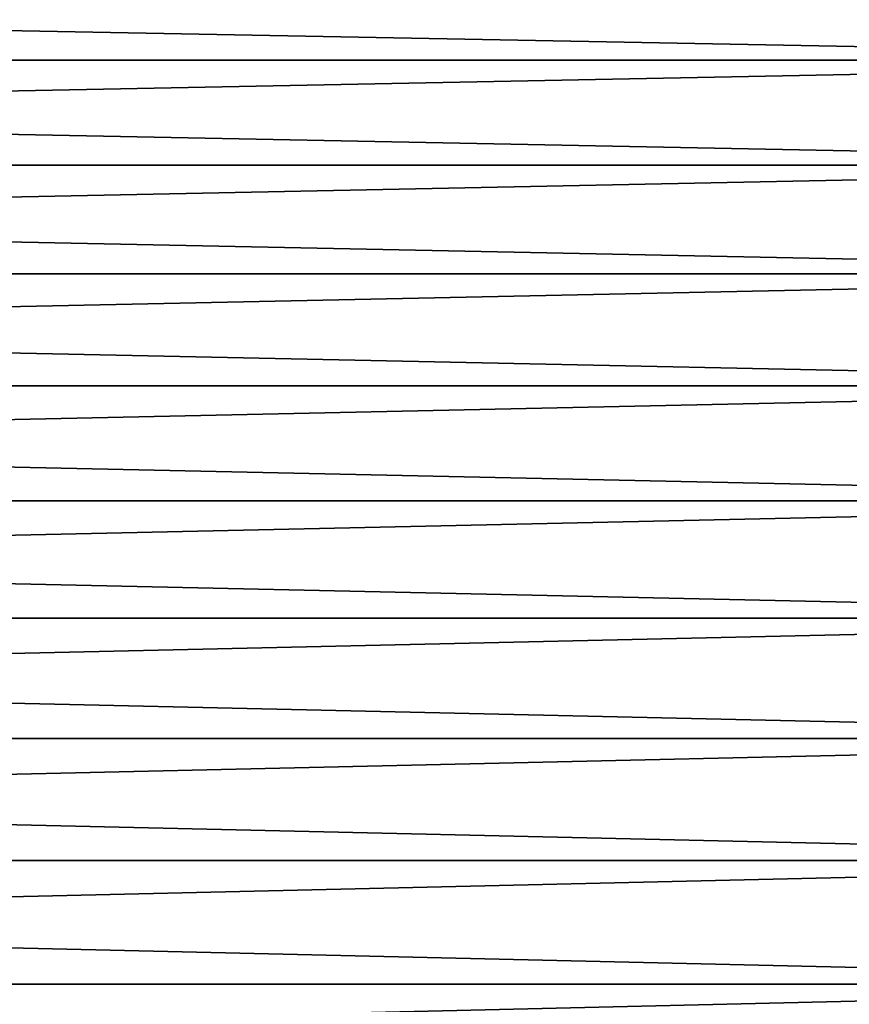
# Model space of a CAD drawing. Header units: metres. Extents: x -2 to 102, y -85 to 102.
# Tile 131 of 256: x 49 to 57, y 5 to 15. Entities that reach past the tile are written whole.
import ezdxf

# ---------------------------------------------------------------- set-up
doc = ezdxf.new("R2010")
doc.units = ezdxf.units.M
doc.layers.add('solid_21064300', color=7, linetype='CONTINUOUS')

msp = doc.modelspace()

# ---------------------------------------------------------------- linework, layer by layer
at = {"layer": 'solid_21064300'}
for points in [[(10.5, 15.418452, -19.03997), (64.379997, 15.418349, -19.040075), (64.379997, 14.400739, -19.820917)], [(10.5, 14.400739, -19.820917), (10.5, 15.418452, -19.03997), (64.379997, 14.400739, -19.820917)], [(10.5, 15.418452, 19.03997), (10.5, 14.400739, 19.820917), (64.379997, 15.418349, 19.040075)], [(10.5, 14.400739, 19.820917), (64.379997, 14.400739, 19.820917), (64.379997, 15.418349, 19.040075)], [(10.5, 14.400739, -19.820917), (64.379997, 14.400739, -19.820917), (64.379997, 13.343657, -20.547428)], [(10.5, 13.343524, -20.547495), (10.5, 14.400739, -19.820917), (64.379997, 13.343657, -20.547428)], [(10.5, 13.343524, 20.547495), (64.379997, 13.343657, 20.547428), (64.379997, 14.400739, 19.820917)], [(10.5, 14.400739, 19.820917), (10.5, 13.343524, 20.547495), (64.379997, 14.400739, 19.820917)], [(10.5, 13.343524, -20.547495), (64.379997, 13.343657, -20.547428), (64.379997, 12.25, -21.217623)], [(10.5, 12.250118, 21.217535), (64.379997, 12.25, 21.217623), (64.379997, 13.343657, 20.547428)], [(10.5, 13.343524, 20.547495), (10.5, 12.250118, 21.217535), (64.379997, 13.343657, 20.547428)], [(10.5, 12.250118, -21.217535), (10.5, 13.343524, -20.547495), (64.379997, 12.25, -21.217623)], [(10.5, 12.250118, -21.217535), (64.379997, 12.25, -21.217623), (64.379997, 11.122767, -21.82966)], [(10.5, 11.122767, -21.82966), (10.5, 12.250118, -21.217535), (64.379997, 11.122767, -21.82966)], [(10.5, 12.250118, 21.217535), (10.5, 11.122767, 21.82966), (64.379997, 12.25, 21.217623)], [(10.5, 11.122767, 21.82966), (64.379997, 11.122767, 21.82966), (64.379997, 12.25, 21.217623)], [(10.5, 11.122767, -21.82966), (64.379997, 11.122767, -21.82966), (64.379997, 9.965048, -22.381865)], [(10.5, 9.964907, -22.381908), (10.5, 11.122767, -21.82966), (64.379997, 9.965048, -22.381865)], [(10.5, 9.964907, 22.381908), (64.379997, 9.965048, 22.381865), (64.379997, 11.122767, 21.82966)], [(10.5, 11.122767, 21.82966), (10.5, 9.964907, 22.381908), (64.379997, 11.122767, 21.82966)], [(10.5, 9.964907, -22.381908), (64.379997, 9.965048, -22.381865), (64.379997, 8.780015, -22.872721)], [(10.5, 8.780146, 22.872652), (64.379997, 8.780015, 22.872721), (64.379997, 9.965048, 22.381865)], [(10.5, 9.964907, 22.381908), (10.5, 8.780146, 22.872652), (64.379997, 9.965048, 22.381865)], [(10.5, 8.780146, -22.872652), (10.5, 9.964907, -22.381908), (64.379997, 8.780015, -22.872721)], [(10.5, 8.780146, -22.872652), (64.379997, 8.780015, -22.872721), (64.379997, 7.570916, -23.300884)], [(10.5, 7.570916, -23.300884), (10.5, 8.780146, -22.872652), (64.379997, 7.570916, -23.300884)], [(10.5, 8.780146, 22.872652), (10.5, 7.570916, 23.300884), (64.379997, 8.780015, 22.872721)], [(10.5, 7.570916, 23.300884), (64.379997, 7.570916, 23.300884), (64.379997, 8.780015, 22.872721)], [(10.5, 7.570916, -23.300884), (64.379997, 7.570916, -23.300884), (64.379997, 6.341067, -23.665182)], [(10.5, 6.34092, -23.665203), (10.5, 7.570916, -23.300884), (64.379997, 6.341067, -23.665182)], [(10.5, 6.34092, 23.665203), (64.379997, 6.341067, 23.665182), (64.379997, 7.570916, 23.300884)], [(10.5, 7.570916, 23.300884), (10.5, 6.34092, 23.665203), (64.379997, 7.570916, 23.300884)], [(10.5, 6.34092, -23.665203), (64.379997, 6.341067, -23.665182), (64.379997, 5.093836, -23.964617)], [(10.5, 5.093976, 23.964569), (64.379997, 5.093836, 23.964617), (64.379997, 6.341067, 23.665182)], [(10.5, 6.34092, 23.665203), (10.5, 5.093976, 23.964569), (64.379997, 6.341067, 23.665182)], [(10.5, 5.093976, -23.964569), (10.5, 6.34092, -23.665203), (64.379997, 5.093836, -23.964617)], [(10.5, 5.093976, -23.964569), (64.379997, 5.093836, -23.964617), (64.379997, 3.832644, -24.198364)], [(10.5, 3.832644, -24.198364), (10.5, 5.093976, -23.964569), (64.379997, 3.832644, -24.198364)], [(10.5, 5.093976, 23.964569), (10.5, 3.832644, 24.198364), (64.379997, 5.093836, 23.964617)], [(10.5, 3.832644, 24.198364), (64.379997, 3.832644, 24.198364), (64.379997, 5.093836, 23.964617)]]:
    msp.add_3dface(points, dxfattribs=at)

doc.saveas('drawing.dxf')
